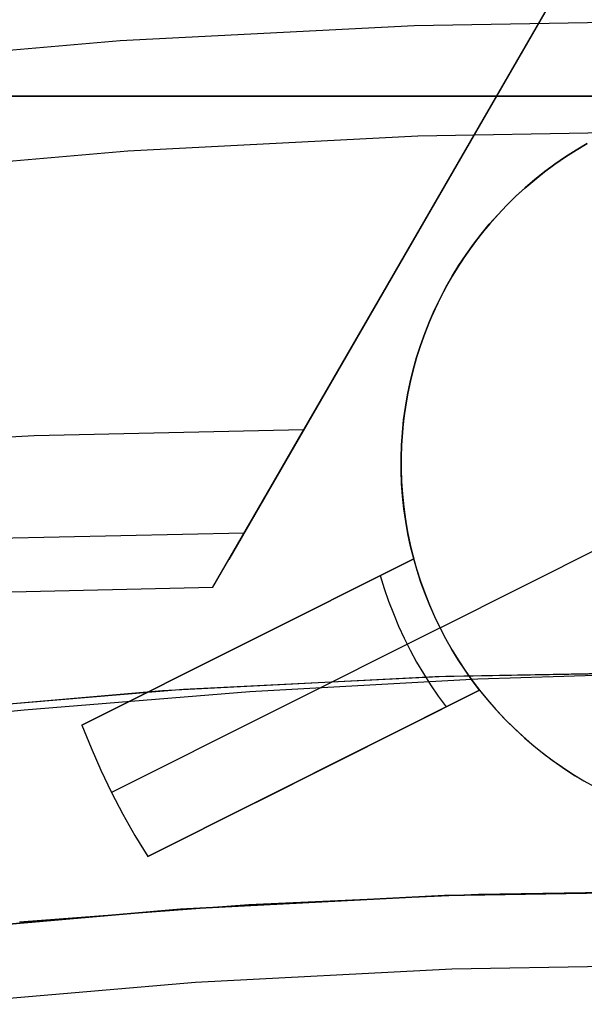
# Model space of a CAD drawing. Header units: millimetres. Extents: x 6239 to 7218, y -13987 to -13139.
# Tile 195 of 256: x 6723.79 to 6727.63, y -13406.04 to -13399.34. Entities that reach past the tile are written whole.
import ezdxf

# ---------------------------------------------------------------- set-up
doc = ezdxf.new("R2010")
doc.units = ezdxf.units.MM
doc.layers.add('color', color=7, linetype='Continuous')

msp = doc.modelspace()

# ---------------------------------------------------------------- linework, layer by layer
at = {"color": 7, "true_color": 0xffffff}
for p, q in [((6733.1356, -13389.2958, 78.3336), (6725.2152, -13403.0142, 78.3336)), ((6732.7575, -13389.9505, 77.1652), (6725.7249, -13402.1314, 73.918)), ((6732.7575, -13389.9505, 77.1652), (6725.7249, -13402.1314, 73.918)), ((6725.1063, -13403.2029, 79.277), (6732.1389, -13391.022, 82.5242)), ((6725.1063, -13403.2029, 79.277), (6732.1389, -13391.022, 82.5242)), ((6726.4768, -13399.3821, 211.3665), (6724.4768, -13399.4857, 211.3665)), ((6728.4792, -13399.3475, 211.3665), (6726.4768, -13399.3821, 211.3665)), ((6724.4768, -13399.4857, 211.3665), (6722.4816, -13399.6583, 211.3665)), ((6718.4792, -13399.8608, 261.0594), (6738.4792, -13399.8608, 261.0594)), ((6718.4792, -13399.8608, 258.0594), (6738.4792, -13399.8608, 258.0594)), ((6718.4792, -13399.8608, 261.0594), (6738.4792, -13399.8608, 261.0594)), ((6738.4792, -13399.8608, 259.5594), (6718.4792, -13399.8608, 259.5594)), ((6718.4792, -13399.8608, 258.0594), (6738.4792, -13399.8608, 258.0594)), ((6726.5028, -13400.1328, 212.0295), (6724.5286, -13400.2351, 212.0295)), ((6728.4792, -13400.0987, 212.0295), (6726.5028, -13400.1328, 212.0295)), ((6724.5286, -13400.2351, 212.0295), (6722.5592, -13400.4055, 212.0295)), ((6725.7249, -13402.1314, 73.918), (6723.8908, -13402.1719, 73.6982)), ((6725.7249, -13402.1314, 73.918), (6723.8908, -13402.1719, 73.6982)), ((6725.1063, -13403.2029, 79.277), (6725.7249, -13402.1314, 73.918)), ((6725.1063, -13403.2029, 79.277), (6725.7249, -13402.1314, 73.918)), ((6723.8908, -13402.1719, 73.6982), (6722.0607, -13402.2747, 73.4663)), ((6723.8908, -13402.1719, 73.6982), (6722.0607, -13402.2747, 73.4663)), ((6723.4867, -13402.8719, 77.1993), (6725.3207, -13402.8314, 77.4191)), ((6723.2722, -13403.2434, 79.0572), (6725.1063, -13403.2029, 79.277)), ((6723.2722, -13403.2434, 79.0572), (6725.1063, -13403.2029, 79.277)), ((6726.6208, -13403.8111, 65.5955), (6724.7647, -13403.9077, 65.5955)), ((6726.6925, -13403.8086, 67.1), (6724.9077, -13403.898, 67.1)), ((6726.6925, -13403.8086, 67.1), (6724.9077, -13403.898, 67.1)), ((6728.4792, -13403.7788, 65.5955), (6726.6208, -13403.8111, 65.5955)), ((6728.4792, -13403.7788, 67.1), (6726.6925, -13403.8086, 67.1)), ((6728.4792, -13403.7788, 67.1), (6726.6925, -13403.8086, 67.1)), ((6728.4792, -13403.7788, 64.0911), (6726.9101, -13403.8286, 64.0911)), ((6728.4792, -13403.7788, 64.0911), (6726.9101, -13403.8286, 64.0911)), ((6726.9101, -13403.8286, 64.0911), (6725.3583, -13403.9151, 64.0911)), ((6726.9101, -13403.8286, 64.0911), (6725.3583, -13403.9151, 64.0911)), ((6724.7647, -13403.9077, 65.5955), (6722.913, -13404.0687, 65.5955)), ((6724.9077, -13403.898, 67.1), (6723.127, -13404.0468, 67.1)), ((6724.9077, -13403.898, 67.1), (6723.127, -13404.0468, 67.1)), ((6725.3583, -13403.9151, 64.0911), (6723.824, -13404.0382, 64.0911)), ((6725.3583, -13403.9151, 64.0911), (6723.824, -13404.0382, 64.0911)), ((6723.824, -13404.0382, 64.0911), (6722.3072, -13404.1979, 64.0911)), ((6723.824, -13404.0382, 64.0911), (6722.3072, -13404.1979, 64.0911)), ((6726.9146, -13405.293, 77.6), (6725.3514, -13405.3635, 77.6)), ((6726.6812, -13405.3006, 88.1), (6728.4792, -13405.2695, 88.1)), ((6726.6812, -13405.3006, 88.1), (6728.4792, -13405.2695, 88.1)), ((6728.4792, -13405.2695, 67.1), (6726.6822, -13405.3005, 67.1)), ((6728.4792, -13405.2695, 67.1), (6726.6822, -13405.3005, 67.1)), ((6728.4792, -13405.2695, 77.6), (6726.9146, -13405.293, 77.6)), ((6725.3514, -13405.3635, 77.6), (6723.791, -13405.4809, 77.6)), ((6724.8854, -13405.3936, 88.1), (6726.6812, -13405.3006, 88.1)), ((6724.8854, -13405.3936, 88.1), (6726.6812, -13405.3006, 88.1)), ((6726.6822, -13405.3005, 67.1), (6724.8872, -13405.3935, 67.1)), ((6726.6822, -13405.3005, 67.1), (6724.8872, -13405.3935, 67.1)), ((6723.0938, -13405.5486, 88.1), (6724.8854, -13405.3936, 88.1)), ((6723.0938, -13405.5486, 88.1), (6724.8854, -13405.3936, 88.1)), ((6724.8872, -13405.3935, 67.1), (6723.0966, -13405.5484, 67.1)), ((6724.8872, -13405.3935, 67.1), (6723.0966, -13405.5484, 67.1)), ((6726.733, -13405.801, 62.1), (6724.9888, -13405.891, 62.1)), ((6726.733, -13405.801, 62.1), (6724.9888, -13405.891, 62.1)), ((6728.4792, -13405.7699, 62.1), (6726.733, -13405.801, 62.1)), ((6728.4792, -13405.7699, 62.1), (6726.733, -13405.801, 62.1)), ((6724.9888, -13405.891, 62.1), (6723.2487, -13406.04, 62.1)), ((6724.9888, -13405.891, 62.1), (6723.2487, -13406.04, 62.1))]:
    msp.add_line(p, q, dxfattribs=at)
at = {"layer": 'color', "color": 254, "true_color": 0xcad1ee}
for p, q in [((6727.5785, -13400.2285, 28.2), (6727.6531, -13400.1844, 28.2)), ((6727.5785, -13400.2285, 28.2), (6727.6531, -13400.1844, 28.2)), ((6727.6531, -13400.1844, 23.95), (6727.5785, -13400.2285, 23.95)), ((6727.6536, -13400.1841, 19.7), (6727.5793, -13400.228, 19.7)), ((6727.6536, -13400.1841, 19.7), (6727.5793, -13400.228, 19.7)), ((6727.5065, -13400.2745, 19.7), (6727.4354, -13400.3234, 19.7)), ((6727.5065, -13400.2745, 19.7), (6727.4354, -13400.3234, 19.7)), ((6727.5055, -13400.2752, 28.2), (6727.5785, -13400.2285, 28.2)), ((6727.5055, -13400.2752, 28.2), (6727.5785, -13400.2285, 28.2)), ((6727.5785, -13400.2285, 23.95), (6727.5055, -13400.2752, 23.95)), ((6727.5793, -13400.228, 19.7), (6727.5065, -13400.2745, 19.7)), ((6727.5793, -13400.228, 19.7), (6727.5065, -13400.2745, 19.7)), ((6727.3645, -13400.376, 28.2), (6727.4341, -13400.3243, 28.2)), ((6727.3645, -13400.376, 28.2), (6727.4341, -13400.3243, 28.2)), ((6727.4341, -13400.3243, 23.95), (6727.3645, -13400.376, 23.95)), ((6727.4354, -13400.3234, 19.7), (6727.3661, -13400.3747, 19.7)), ((6727.4354, -13400.3234, 19.7), (6727.3661, -13400.3747, 19.7)), ((6727.4341, -13400.3243, 28.2), (6727.5055, -13400.2752, 28.2)), ((6727.4341, -13400.3243, 28.2), (6727.5055, -13400.2752, 28.2)), ((6727.5055, -13400.2752, 23.95), (6727.4341, -13400.3243, 23.95)), ((6727.2967, -13400.43, 28.2), (6727.3645, -13400.376, 28.2)), ((6727.2967, -13400.43, 28.2), (6727.3645, -13400.376, 28.2)), ((6727.3645, -13400.376, 23.95), (6727.2967, -13400.43, 23.95)), ((6727.3661, -13400.3747, 19.7), (6727.2985, -13400.4284, 19.7)), ((6727.3661, -13400.3747, 19.7), (6727.2985, -13400.4284, 19.7)), ((6727.2308, -13400.4863, 28.2), (6727.2967, -13400.43, 28.2)), ((6727.2308, -13400.4863, 28.2), (6727.2967, -13400.43, 28.2)), ((6727.2967, -13400.43, 23.95), (6727.2308, -13400.4863, 23.95)), ((6727.2985, -13400.4284, 19.7), (6727.2328, -13400.4845, 19.7)), ((6727.2985, -13400.4284, 19.7), (6727.2328, -13400.4845, 19.7)), ((6727.1692, -13400.5427, 19.7), (6727.1075, -13400.6031, 19.7)), ((6727.1692, -13400.5427, 19.7), (6727.1075, -13400.6031, 19.7)), ((6727.1669, -13400.5448, 28.2), (6727.2308, -13400.4863, 28.2)), ((6727.1669, -13400.5448, 28.2), (6727.2308, -13400.4863, 28.2)), ((6727.2308, -13400.4863, 23.95), (6727.1669, -13400.5448, 23.95)), ((6727.2328, -13400.4845, 19.7), (6727.1692, -13400.5427, 19.7)), ((6727.2328, -13400.4845, 19.7), (6727.1692, -13400.5427, 19.7)), ((6727.0454, -13400.6684, 28.2), (6727.1051, -13400.6056, 28.2)), ((6727.0454, -13400.6684, 28.2), (6727.1051, -13400.6056, 28.2)), ((6727.1051, -13400.6056, 23.95), (6727.0454, -13400.6684, 23.95)), ((6727.1075, -13400.6031, 19.7), (6727.048, -13400.6656, 19.7)), ((6727.1075, -13400.6031, 19.7), (6727.048, -13400.6656, 19.7)), ((6727.1051, -13400.6056, 28.2), (6727.1669, -13400.5448, 28.2)), ((6727.1051, -13400.6056, 28.2), (6727.1669, -13400.5448, 28.2)), ((6727.1669, -13400.5448, 23.95), (6727.1051, -13400.6056, 23.95)), ((6726.9879, -13400.7333, 28.2), (6727.0454, -13400.6684, 28.2)), ((6726.9879, -13400.7333, 28.2), (6727.0454, -13400.6684, 28.2)), ((6727.0454, -13400.6684, 23.95), (6726.9879, -13400.7333, 23.95)), ((6727.048, -13400.6656, 19.7), (6726.9907, -13400.7301, 19.7)), ((6727.048, -13400.6656, 19.7), (6726.9907, -13400.7301, 19.7)), ((6726.9328, -13400.8001, 28.2), (6726.9879, -13400.7333, 28.2)), ((6726.9328, -13400.8001, 28.2), (6726.9879, -13400.7333, 28.2)), ((6726.9879, -13400.7333, 23.95), (6726.9328, -13400.8001, 23.95)), ((6726.9907, -13400.7301, 19.7), (6726.9356, -13400.7966, 19.7)), ((6726.9907, -13400.7301, 19.7), (6726.9356, -13400.7966, 19.7)), ((6726.8799, -13400.8688, 28.2), (6726.9328, -13400.8001, 28.2)), ((6726.8799, -13400.8688, 28.2), (6726.9328, -13400.8001, 28.2)), ((6726.9328, -13400.8001, 23.95), (6726.8799, -13400.8688, 23.95)), ((6726.9356, -13400.7966, 19.7), (6726.8829, -13400.8649, 19.7)), ((6726.9356, -13400.7966, 19.7), (6726.8829, -13400.8649, 19.7)), ((6726.8295, -13400.9393, 28.2), (6726.8799, -13400.8688, 28.2)), ((6726.8295, -13400.9393, 28.2), (6726.8799, -13400.8688, 28.2)), ((6726.8799, -13400.8688, 23.95), (6726.8295, -13400.9393, 23.95)), ((6726.8829, -13400.8649, 19.7), (6726.8325, -13400.935, 19.7)), ((6726.8829, -13400.8649, 19.7), (6726.8325, -13400.935, 19.7)), ((6726.7816, -13401.0115, 28.2), (6726.8295, -13400.9393, 28.2)), ((6726.7816, -13401.0115, 28.2), (6726.8295, -13400.9393, 28.2)), ((6726.8295, -13400.9393, 23.95), (6726.7816, -13401.0115, 23.95)), ((6726.8325, -13400.935, 19.7), (6726.7846, -13401.0068, 19.7)), ((6726.8325, -13400.935, 19.7), (6726.7846, -13401.0068, 19.7)), ((6726.7362, -13401.0854, 28.2), (6726.7816, -13401.0115, 28.2)), ((6726.7362, -13401.0854, 28.2), (6726.7816, -13401.0115, 28.2)), ((6726.7816, -13401.0115, 23.95), (6726.7362, -13401.0854, 23.95)), ((6726.7846, -13401.0068, 19.7), (6726.7392, -13401.0802, 19.7)), ((6726.7846, -13401.0068, 19.7), (6726.7392, -13401.0802, 19.7)), ((6726.6933, -13401.1607, 28.2), (6726.7362, -13401.0854, 28.2)), ((6726.6933, -13401.1607, 28.2), (6726.7362, -13401.0854, 28.2)), ((6726.7362, -13401.0854, 23.95), (6726.6933, -13401.1607, 23.95)), ((6726.7392, -13401.0802, 19.7), (6726.6964, -13401.1551, 19.7)), ((6726.7392, -13401.0802, 19.7), (6726.6964, -13401.1551, 19.7)), ((6726.6531, -13401.2375, 28.2), (6726.6933, -13401.1607, 28.2)), ((6726.6531, -13401.2375, 28.2), (6726.6933, -13401.1607, 28.2)), ((6726.6933, -13401.1607, 23.95), (6726.6531, -13401.2375, 23.95)), ((6726.6964, -13401.1551, 19.7), (6726.6562, -13401.2315, 19.7)), ((6726.6964, -13401.1551, 19.7), (6726.6562, -13401.2315, 19.7)), ((6726.6156, -13401.3156, 28.2), (6726.6531, -13401.2375, 28.2)), ((6726.6156, -13401.3156, 28.2), (6726.6531, -13401.2375, 28.2)), ((6726.6531, -13401.2375, 23.95), (6726.6156, -13401.3156, 23.95)), ((6726.6562, -13401.2315, 19.7), (6726.6186, -13401.3092, 19.7)), ((6726.6562, -13401.2315, 19.7), (6726.6186, -13401.3092, 19.7)), ((6726.5809, -13401.395, 28.2), (6726.6156, -13401.3156, 28.2)), ((6726.5809, -13401.395, 28.2), (6726.6156, -13401.3156, 28.2)), ((6726.6156, -13401.3156, 23.95), (6726.5809, -13401.395, 23.95)), ((6726.6186, -13401.3092, 19.7), (6726.5838, -13401.3881, 19.7)), ((6726.6186, -13401.3092, 19.7), (6726.5838, -13401.3881, 19.7)), ((6726.5489, -13401.4756, 28.2), (6726.5809, -13401.395, 28.2)), ((6726.5489, -13401.4756, 28.2), (6726.5809, -13401.395, 28.2)), ((6726.5809, -13401.395, 23.95), (6726.5489, -13401.4756, 23.95)), ((6726.5838, -13401.3881, 19.7), (6726.5517, -13401.4682, 19.7)), ((6726.5838, -13401.3881, 19.7), (6726.5517, -13401.4682, 19.7)), ((6726.5197, -13401.5572, 28.2), (6726.5489, -13401.4756, 28.2)), ((6726.5197, -13401.5572, 28.2), (6726.5489, -13401.4756, 28.2)), ((6726.5489, -13401.4756, 23.95), (6726.5197, -13401.5572, 23.95)), ((6726.5517, -13401.4682, 19.7), (6726.5223, -13401.5494, 19.7)), ((6726.5517, -13401.4682, 19.7), (6726.5223, -13401.5494, 19.7)), ((6726.4933, -13401.6397, 28.2), (6726.5197, -13401.5572, 28.2)), ((6726.4933, -13401.6397, 28.2), (6726.5197, -13401.5572, 28.2)), ((6726.5197, -13401.5572, 23.95), (6726.4933, -13401.6397, 23.95)), ((6726.5223, -13401.5494, 19.7), (6726.4958, -13401.6315, 19.7)), ((6726.5223, -13401.5494, 19.7), (6726.4958, -13401.6315, 19.7)), ((6726.4699, -13401.7232, 28.2), (6726.4933, -13401.6397, 28.2)), ((6726.4699, -13401.7232, 28.2), (6726.4933, -13401.6397, 28.2)), ((6726.4933, -13401.6397, 23.95), (6726.4699, -13401.7232, 23.95)), ((6726.4958, -13401.6315, 19.7), (6726.4722, -13401.7145, 19.7)), ((6726.4958, -13401.6315, 19.7), (6726.4722, -13401.7145, 19.7)), ((6726.4493, -13401.8074, 28.2), (6726.4699, -13401.7232, 28.2)), ((6726.4493, -13401.8074, 28.2), (6726.4699, -13401.7232, 28.2)), ((6726.4699, -13401.7232, 23.95), (6726.4493, -13401.8074, 23.95)), ((6726.4722, -13401.7145, 19.7), (6726.4514, -13401.7983, 19.7)), ((6726.4722, -13401.7145, 19.7), (6726.4514, -13401.7983, 19.7)), ((6726.4317, -13401.8922, 28.2), (6726.4493, -13401.8074, 28.2)), ((6726.4317, -13401.8922, 28.2), (6726.4493, -13401.8074, 28.2)), ((6726.4493, -13401.8074, 23.95), (6726.4317, -13401.8922, 23.95)), ((6726.4514, -13401.7983, 19.7), (6726.4335, -13401.8827, 19.7)), ((6726.4514, -13401.7983, 19.7), (6726.4335, -13401.8827, 19.7)), ((6726.4335, -13401.8827, 19.7), (6726.4186, -13401.9677, 19.7)), ((6726.4335, -13401.8827, 19.7), (6726.4186, -13401.9677, 19.7)), ((6726.417, -13401.9776, 28.2), (6726.4317, -13401.8922, 28.2)), ((6726.417, -13401.9776, 28.2), (6726.4317, -13401.8922, 28.2)), ((6726.4317, -13401.8922, 23.95), (6726.417, -13401.9776, 23.95)), ((6726.4053, -13402.0635, 28.2), (6726.417, -13401.9776, 28.2)), ((6726.4053, -13402.0635, 28.2), (6726.417, -13401.9776, 28.2)), ((6726.417, -13401.9776, 23.95), (6726.4053, -13402.0635, 23.95)), ((6726.4186, -13401.9677, 19.7), (6726.4066, -13402.0532, 19.7)), ((6726.4186, -13401.9677, 19.7), (6726.4066, -13402.0532, 19.7)), ((6726.3966, -13402.1497, 28.2), (6726.4053, -13402.0635, 28.2)), ((6726.3966, -13402.1497, 28.2), (6726.4053, -13402.0635, 28.2)), ((6726.4053, -13402.0635, 23.95), (6726.3966, -13402.1497, 23.95)), ((6726.4066, -13402.0532, 19.7), (6726.3975, -13402.139, 19.7)), ((6726.4066, -13402.0532, 19.7), (6726.3975, -13402.139, 19.7)), ((6726.3909, -13402.2362, 28.2), (6726.3966, -13402.1497, 28.2)), ((6726.3909, -13402.2362, 28.2), (6726.3966, -13402.1497, 28.2)), ((6726.3966, -13402.1497, 23.95), (6726.3909, -13402.2362, 23.95)), ((6726.3975, -13402.139, 19.7), (6726.3914, -13402.2251, 19.7)), ((6726.3975, -13402.139, 19.7), (6726.3914, -13402.2251, 19.7)), ((6726.3881, -13402.3229, 28.2), (6726.3909, -13402.2362, 28.2)), ((6726.3881, -13402.3229, 28.2), (6726.3909, -13402.2362, 28.2)), ((6726.3909, -13402.2362, 23.95), (6726.3881, -13402.3229, 23.95)), ((6726.3914, -13402.2251, 19.7), (6726.3883, -13402.3113, 19.7)), ((6726.3914, -13402.2251, 19.7), (6726.3883, -13402.3113, 19.7)), ((6726.3884, -13402.4095, 28.2), (6726.3881, -13402.3229, 28.2)), ((6726.3884, -13402.4095, 28.2), (6726.3881, -13402.3229, 28.2)), ((6726.3881, -13402.3229, 23.95), (6726.3884, -13402.4095, 23.95)), ((6726.3883, -13402.3113, 19.7), (6726.3882, -13402.3976, 19.7)), ((6726.3883, -13402.3113, 19.7), (6726.3882, -13402.3976, 19.7)), ((6726.3882, -13402.3976, 19.7), (6726.391, -13402.4839, 19.7)), ((6726.3882, -13402.3976, 19.7), (6726.391, -13402.4839, 19.7)), ((6726.3917, -13402.4961, 28.2), (6726.3884, -13402.4095, 28.2)), ((6726.3917, -13402.4961, 28.2), (6726.3884, -13402.4095, 28.2)), ((6726.3884, -13402.4095, 23.95), (6726.3917, -13402.4961, 23.95)), ((6726.391, -13402.4839, 19.7), (6726.3969, -13402.57, 19.7)), ((6726.391, -13402.4839, 19.7), (6726.3969, -13402.57, 19.7)), ((6726.398, -13402.5826, 28.2), (6726.3917, -13402.4961, 28.2)), ((6726.398, -13402.5826, 28.2), (6726.3917, -13402.4961, 28.2)), ((6726.3917, -13402.4961, 23.95), (6726.398, -13402.5826, 23.95)), ((6726.3969, -13402.57, 19.7), (6726.4057, -13402.6559, 19.7)), ((6726.3969, -13402.57, 19.7), (6726.4057, -13402.6559, 19.7)), ((6726.4072, -13402.6687, 28.2), (6726.398, -13402.5826, 28.2)), ((6726.4072, -13402.6687, 28.2), (6726.398, -13402.5826, 28.2)), ((6726.398, -13402.5826, 23.95), (6726.4072, -13402.6687, 23.95)), ((6726.4057, -13402.6559, 19.7), (6726.4174, -13402.7413, 19.7)), ((6726.4057, -13402.6559, 19.7), (6726.4174, -13402.7413, 19.7)), ((6726.4195, -13402.7545, 28.2), (6726.4072, -13402.6687, 28.2)), ((6726.4195, -13402.7545, 28.2), (6726.4072, -13402.6687, 28.2)), ((6726.4072, -13402.6687, 23.95), (6726.4195, -13402.7545, 23.95)), ((6726.4174, -13402.7413, 19.7), (6726.4321, -13402.8264, 19.7)), ((6726.4174, -13402.7413, 19.7), (6726.4321, -13402.8264, 19.7)), ((6726.4347, -13402.8399, 28.2), (6726.4195, -13402.7545, 28.2)), ((6726.4347, -13402.8399, 28.2), (6726.4195, -13402.7545, 28.2)), ((6726.4195, -13402.7545, 23.95), (6726.4347, -13402.8399, 23.95)), ((6726.4321, -13402.8264, 19.7), (6726.4497, -13402.9109, 19.7)), ((6726.4321, -13402.8264, 19.7), (6726.4497, -13402.9109, 19.7)), ((6726.4529, -13402.9246, 28.2), (6726.4347, -13402.8399, 28.2)), ((6726.4529, -13402.9246, 28.2), (6726.4347, -13402.8399, 28.2)), ((6726.4347, -13402.8399, 23.95), (6726.4529, -13402.9246, 23.95)), ((6726.4497, -13402.9109, 19.7), (6726.4703, -13402.9947, 19.7)), ((6726.4497, -13402.9109, 19.7), (6726.4703, -13402.9947, 19.7)), ((6726.474, -13403.0087, 28.2), (6726.4529, -13402.9246, 28.2)), ((6726.474, -13403.0087, 28.2), (6726.4529, -13402.9246, 28.2)), ((6726.4529, -13402.9246, 23.95), (6726.474, -13403.0087, 23.95)), ((6726.6529, -13403.4783, 19.7), (6727.7704, -13402.9182, 19.7)), ((6724.2162, -13404.1402, 26.7), (6726.474, -13403.0087, 22.3699)), ((6726.474, -13403.0087, 28.2), (6724.2162, -13404.1402, 28.2)), ((6724.2162, -13404.1402, 26.7), (6726.474, -13403.0087, 22.3699)), ((6726.474, -13403.0087, 28.2), (6724.2162, -13404.1402, 28.2)), ((6724.9507, -13403.7721, 25.2849), (6726.474, -13403.0087, 25.2849)), ((6726.4703, -13402.9947, 19.7), (6726.4937, -13403.0778, 19.7)), ((6726.4703, -13402.9947, 19.7), (6726.4937, -13403.0778, 19.7)), ((6726.4972, -13403.0893, 22.3699), (6726.474, -13403.0087, 22.3699)), ((6726.474, -13403.0087, 22.3699), (6726.474, -13403.0087, 28.2)), ((6726.4972, -13403.0893, 22.3699), (6726.474, -13403.0087, 22.3699)), ((6726.474, -13403.0087, 22.3699), (6726.474, -13403.0087, 28.2)), ((6726.4937, -13403.0778, 19.7), (6726.5199, -13403.16, 19.7)), ((6726.4937, -13403.0778, 19.7), (6726.5199, -13403.16, 19.7)), ((6726.2463, -13403.1228, 22.8029), (6726.2731, -13403.2102, 22.8029)), ((6726.523, -13403.1691, 22.3699), (6726.4972, -13403.0893, 22.3699)), ((6726.523, -13403.1691, 22.3699), (6726.4972, -13403.0893, 22.3699)), ((6726.2731, -13403.2102, 22.8029), (6726.3029, -13403.2966, 22.8029)), ((6726.5199, -13403.16, 19.7), (6726.549, -13403.2412, 19.7)), ((6726.5199, -13403.16, 19.7), (6726.549, -13403.2412, 19.7)), ((6726.5516, -13403.248, 22.3699), (6726.523, -13403.1691, 22.3699)), ((6726.5516, -13403.248, 22.3699), (6726.523, -13403.1691, 22.3699)), ((6726.549, -13403.2412, 19.7), (6726.5809, -13403.3214, 19.7)), ((6726.549, -13403.2412, 19.7), (6726.5809, -13403.3214, 19.7)), ((6726.5828, -13403.3259, 22.3699), (6726.5516, -13403.248, 22.3699)), ((6726.5828, -13403.3259, 22.3699), (6726.5516, -13403.248, 22.3699)), ((6726.3029, -13403.2966, 22.8029), (6726.3355, -13403.382, 22.8029)), ((6726.5809, -13403.3214, 19.7), (6726.6155, -13403.4005, 19.7)), ((6726.5809, -13403.3214, 19.7), (6726.6155, -13403.4005, 19.7)), ((6726.6165, -13403.4027, 22.3699), (6726.5828, -13403.3259, 22.3699)), ((6726.6165, -13403.4027, 22.3699), (6726.5828, -13403.3259, 22.3699)), ((6726.3355, -13403.382, 22.8029), (6726.371, -13403.4663, 22.8029)), ((6726.6155, -13403.4005, 19.7), (6726.6529, -13403.4783, 19.7)), ((6726.6155, -13403.4005, 19.7), (6726.6529, -13403.4783, 19.7)), ((6726.6529, -13403.4783, 22.3699), (6726.6165, -13403.4027, 22.3699)), ((6726.6529, -13403.4783, 22.3699), (6726.6165, -13403.4027, 22.3699)), ((6726.6529, -13403.4783, 22.3699), (6724.4178, -13404.5984, 26.7)), ((6726.371, -13403.4663, 22.8029), (6726.4092, -13403.5493, 22.8029)), ((6726.6917, -13403.5527, 22.3699), (6726.6529, -13403.4783, 22.3699)), ((6726.6529, -13403.4783, 19.7), (6726.6928, -13403.5548, 19.7)), ((6726.6529, -13403.4783, 19.7), (6726.6529, -13403.4783, 22.3699)), ((6726.6529, -13403.4783, 19.7), (6726.6928, -13403.5548, 19.7)), ((6726.6917, -13403.5527, 22.3699), (6726.6529, -13403.4783, 22.3699)), ((6726.6529, -13403.4783, 19.7), (6726.6529, -13403.4783, 22.3699)), ((6726.4092, -13403.5493, 22.8029), (6726.4501, -13403.631, 22.8029)), ((6726.733, -13403.6257, 22.3699), (6726.6917, -13403.5527, 22.3699)), ((6726.733, -13403.6257, 22.3699), (6726.6917, -13403.5527, 22.3699)), ((6726.6928, -13403.5548, 19.7), (6726.7355, -13403.6298, 19.7)), ((6726.6928, -13403.5548, 19.7), (6726.7355, -13403.6298, 19.7)), ((6725.3451, -13403.5744, 28.2), (6725.3451, -13403.5744, 24.5266)), ((6726.4501, -13403.631, 22.8029), (6726.4938, -13403.7113, 22.8029)), ((6726.7768, -13403.6973, 22.3699), (6726.733, -13403.6257, 22.3699)), ((6726.7768, -13403.6973, 22.3699), (6726.733, -13403.6257, 22.3699)), ((6726.7355, -13403.6298, 19.7), (6726.7806, -13403.7034, 19.7)), ((6726.7355, -13403.6298, 19.7), (6726.7806, -13403.7034, 19.7)), ((6726.4938, -13403.7113, 22.8029), (6726.5401, -13403.7902, 22.8029)), ((6726.8229, -13403.7674, 22.3699), (6726.7768, -13403.6973, 22.3699)), ((6726.8229, -13403.7674, 22.3699), (6726.7768, -13403.6973, 22.3699)), ((6726.7806, -13403.7034, 19.7), (6726.8283, -13403.7753, 19.7)), ((6726.7806, -13403.7034, 19.7), (6726.8283, -13403.7753, 19.7)), ((6726.5401, -13403.7902, 22.8029), (6726.589, -13403.8674, 22.8029)), ((6726.8713, -13403.8358, 22.3699), (6726.8229, -13403.7674, 22.3699)), ((6726.8713, -13403.8358, 22.3699), (6726.8229, -13403.7674, 22.3699)), ((6726.8283, -13403.7753, 19.7), (6726.8785, -13403.8455, 19.7)), ((6726.8283, -13403.7753, 19.7), (6726.8785, -13403.8455, 19.7)), ((6726.589, -13403.8674, 22.8029), (6726.6404, -13403.943, 22.8029)), ((6726.922, -13403.9027, 22.3699), (6726.8713, -13403.8358, 22.3699)), ((6726.922, -13403.9027, 22.3699), (6726.8713, -13403.8358, 22.3699)), ((6726.8785, -13403.8455, 19.7), (6726.931, -13403.914, 19.7)), ((6726.8785, -13403.8455, 19.7), (6726.931, -13403.914, 19.7)), ((6726.922, -13403.9027, 22.3699), (6724.6643, -13405.0342, 26.7)), ((6724.6643, -13405.0342, 28.2), (6726.922, -13403.9027, 28.2)), ((6726.922, -13403.9027, 22.3699), (6724.6643, -13405.0342, 26.7)), ((6724.6643, -13405.0342, 28.2), (6726.922, -13403.9027, 28.2)), ((6725.3987, -13404.6661, 25.2849), (6726.922, -13403.9027, 25.2849)), ((6726.6404, -13403.943, 22.8029), (6726.6943, -13404.0168, 22.8029)), ((6726.922, -13403.9027, 28.2), (6726.922, -13403.9027, 22.3699)), ((6726.922, -13403.9027, 28.2), (6726.9762, -13403.9693, 28.2)), ((6726.922, -13403.9027, 28.2), (6726.922, -13403.9027, 22.3699)), ((6726.922, -13403.9027, 23.95), (6726.9762, -13403.9693, 23.95)), ((6726.922, -13403.9027, 28.2), (6726.9762, -13403.9693, 28.2)), ((6726.931, -13403.914, 19.7), (6726.9859, -13403.9806, 19.7)), ((6726.931, -13403.914, 19.7), (6726.9859, -13403.9806, 19.7)), ((6726.9762, -13403.9693, 28.2), (6727.0327, -13404.034, 28.2)), ((6726.9762, -13403.9693, 23.95), (6727.0327, -13404.034, 23.95)), ((6726.9762, -13403.9693, 28.2), (6727.0327, -13404.034, 28.2)), ((6726.9859, -13403.9806, 19.7), (6727.043, -13404.0453, 19.7)), ((6726.9859, -13403.9806, 19.7), (6727.043, -13404.0453, 19.7)), ((6727.0327, -13404.034, 28.2), (6727.0914, -13404.0967, 28.2)), ((6727.0327, -13404.034, 23.95), (6727.0914, -13404.0967, 23.95)), ((6727.0327, -13404.034, 28.2), (6727.0914, -13404.0967, 28.2)), ((6727.043, -13404.0453, 19.7), (6727.1023, -13404.108, 19.7)), ((6727.043, -13404.0453, 19.7), (6727.1023, -13404.108, 19.7)), ((6724.2162, -13404.1402, 26.7), (6724.2783, -13404.2951, 26.7)), ((6724.2162, -13404.1402, 28.2), (6724.2162, -13404.1402, 26.7)), ((6724.2162, -13404.1402, 28.2), (6724.2783, -13404.2951, 28.2)), ((6724.2162, -13404.1402, 28.2), (6724.2162, -13404.1402, 26.7)), ((6724.2162, -13404.1402, 26.7), (6724.2783, -13404.2951, 26.7)), ((6724.2162, -13404.1402, 27.45), (6724.2783, -13404.2951, 27.45)), ((6724.2162, -13404.1402, 28.2), (6724.2783, -13404.2951, 28.2)), ((6727.0914, -13404.0967, 28.2), (6727.1521, -13404.1574, 28.2)), ((6727.0914, -13404.0967, 23.95), (6727.1521, -13404.1574, 23.95)), ((6727.0914, -13404.0967, 28.2), (6727.1521, -13404.1574, 28.2)), ((6727.1023, -13404.108, 19.7), (6727.1638, -13404.1686, 19.7)), ((6727.1023, -13404.108, 19.7), (6727.1638, -13404.1686, 19.7)), ((6727.1521, -13404.1574, 28.2), (6727.215, -13404.216, 28.2)), ((6727.1521, -13404.1574, 23.95), (6727.215, -13404.216, 23.95)), ((6727.1521, -13404.1574, 28.2), (6727.215, -13404.216, 28.2)), ((6727.1638, -13404.1686, 19.7), (6727.2273, -13404.227, 19.7)), ((6727.1638, -13404.1686, 19.7), (6727.2273, -13404.227, 19.7)), ((6727.215, -13404.216, 28.2), (6727.2798, -13404.2723, 28.2)), ((6727.215, -13404.216, 23.95), (6727.2798, -13404.2723, 23.95)), ((6727.215, -13404.216, 28.2), (6727.2798, -13404.2723, 28.2)), ((6727.2273, -13404.227, 19.7), (6727.2928, -13404.2832, 19.7)), ((6727.2273, -13404.227, 19.7), (6727.2928, -13404.2832, 19.7)), ((6727.2798, -13404.2723, 28.2), (6727.3465, -13404.3264, 28.2)), ((6727.2798, -13404.2723, 23.95), (6727.3465, -13404.3264, 23.95)), ((6727.2798, -13404.2723, 28.2), (6727.3465, -13404.3264, 28.2)), ((6727.2928, -13404.2832, 19.7), (6727.3602, -13404.3371, 19.7)), ((6727.2928, -13404.2832, 19.7), (6727.3602, -13404.3371, 19.7)), ((6724.2783, -13404.2951, 26.7), (6724.3455, -13404.4479, 26.7)), ((6724.2783, -13404.2951, 28.2), (6724.3455, -13404.4479, 28.2)), ((6724.2783, -13404.2951, 26.7), (6724.3455, -13404.4479, 26.7)), ((6724.2783, -13404.2951, 27.45), (6724.3455, -13404.4479, 27.45)), ((6724.2783, -13404.2951, 28.2), (6724.3455, -13404.4479, 28.2)), ((6727.3465, -13404.3264, 28.2), (6727.415, -13404.3782, 28.2)), ((6727.3465, -13404.3264, 23.95), (6727.415, -13404.3782, 23.95)), ((6727.3465, -13404.3264, 28.2), (6727.415, -13404.3782, 28.2)), ((6727.3602, -13404.3371, 19.7), (6727.4294, -13404.3887, 19.7)), ((6727.3602, -13404.3371, 19.7), (6727.4294, -13404.3887, 19.7)), ((6727.415, -13404.3782, 28.2), (6727.4852, -13404.4276, 28.2)), ((6727.415, -13404.3782, 23.95), (6727.4852, -13404.4276, 23.95)), ((6727.415, -13404.3782, 28.2), (6727.4852, -13404.4276, 28.2)), ((6727.4294, -13404.3887, 19.7), (6727.5004, -13404.4378, 19.7)), ((6727.4294, -13404.3887, 19.7), (6727.5004, -13404.4378, 19.7)), ((6727.4852, -13404.4276, 28.2), (6727.5571, -13404.4746, 28.2)), ((6727.4852, -13404.4276, 23.95), (6727.5571, -13404.4746, 23.95)), ((6727.4852, -13404.4276, 28.2), (6727.5571, -13404.4746, 28.2)), ((6724.3455, -13404.4479, 26.7), (6724.4178, -13404.5984, 26.7)), ((6724.3455, -13404.4479, 28.2), (6724.4178, -13404.5984, 28.2)), ((6724.3455, -13404.4479, 26.7), (6724.4178, -13404.5984, 26.7)), ((6724.3455, -13404.4479, 27.45), (6724.4178, -13404.5984, 27.45)), ((6724.3455, -13404.4479, 28.2), (6724.4178, -13404.5984, 28.2)), ((6725.7931, -13404.4684, 24.5266), (6725.7931, -13404.4684, 28.2)), ((6727.5004, -13404.4378, 19.7), (6727.573, -13404.4845, 19.7)), ((6727.5004, -13404.4378, 19.7), (6727.573, -13404.4845, 19.7)), ((6727.5571, -13404.4746, 28.2), (6727.6306, -13404.519, 28.2)), ((6727.5571, -13404.4746, 23.95), (6727.6306, -13404.519, 23.95)), ((6727.5571, -13404.4746, 28.2), (6727.6306, -13404.519, 28.2)), ((6727.573, -13404.4845, 19.7), (6727.6471, -13404.5286, 19.7)), ((6727.573, -13404.4845, 19.7), (6727.6471, -13404.5286, 19.7)), ((6727.6306, -13404.519, 28.2), (6727.7056, -13404.561, 28.2)), ((6727.6306, -13404.519, 23.95), (6727.7056, -13404.561, 23.95)), ((6727.6306, -13404.519, 28.2), (6727.7056, -13404.561, 28.2)), ((6724.4178, -13404.5984, 26.7), (6724.4951, -13404.7464, 26.7)), ((6724.4178, -13404.5984, 28.2), (6724.4951, -13404.7464, 28.2)), ((6724.4178, -13404.5984, 26.7), (6724.4951, -13404.7464, 26.7)), ((6724.4178, -13404.5984, 27.45), (6724.4951, -13404.7464, 27.45)), ((6724.4178, -13404.5984, 26.7), (6724.4178, -13404.5984, 28.2)), ((6724.4178, -13404.5984, 28.2), (6724.4951, -13404.7464, 28.2)), ((6724.4951, -13404.7464, 26.7), (6724.5773, -13404.8917, 26.7)), ((6724.4951, -13404.7464, 28.2), (6724.5773, -13404.8917, 28.2)), ((6724.4951, -13404.7464, 26.7), (6724.5773, -13404.8917, 26.7)), ((6724.4951, -13404.7464, 27.45), (6724.5773, -13404.8917, 27.45)), ((6724.4951, -13404.7464, 28.2), (6724.5773, -13404.8917, 28.2)), ((6724.5773, -13404.8917, 26.7), (6724.6643, -13405.0342, 26.7)), ((6724.5773, -13404.8917, 28.2), (6724.6643, -13405.0342, 28.2)), ((6724.5773, -13404.8917, 26.7), (6724.6643, -13405.0342, 26.7)), ((6724.5773, -13404.8917, 27.45), (6724.6643, -13405.0342, 27.45)), ((6724.5773, -13404.8917, 28.2), (6724.6643, -13405.0342, 28.2)), ((6724.6643, -13405.0342, 26.7), (6724.6643, -13405.0342, 28.2)), ((6724.6643, -13405.0342, 26.7), (6724.6643, -13405.0342, 28.2))]:
    msp.add_line(p, q, dxfattribs=at)

doc.saveas('drawing.dxf')
